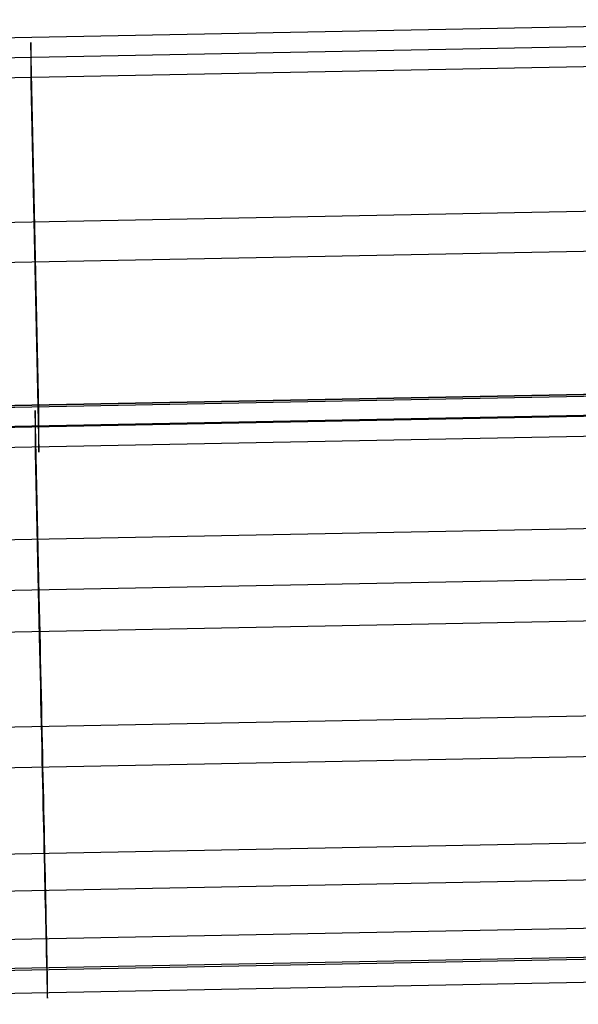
# Model space of a CAD drawing. Extents: x -1634 to -184, y -278 to 263.
# Tile 23 of 242: x -1364 to -1349, y -278 to -252. Entities that reach past the tile are written whole.
import ezdxf

# ---------------------------------------------------------------- set-up
doc = ezdxf.new("R2010")
doc.units = 0
doc.layers.add('PREDEFINITO', color=7, linetype='CONTINUOUS')

msp = doc.modelspace()

# ---------------------------------------------------------------- linework, layer by layer
at = {"layer": 'PREDEFINITO'}
for p, q in [((-1379.738, -252.548, 447.777), (-1339.378, -251.77, 447.759)), ((-1379.738, -253.09, 423.783), (-1339.378, -252.312, 423.765)), ((-1363.577, -262.379, 447.999), (-1363.797, -252.385, 447.773)), ((-1363.797, -252.385, 447.773), (-1363.797, -253.468, 399.785)), ((-1379.738, -253.632, 399.789), (-1339.378, -252.854, 399.771)), ((-1363.797, -253.468, 399.785), (-1363.577, -263.462, 400.011)), ((-1379.738, -257.547, 447.89), (-1339.14, -256.763, 447.872)), ((-1379.738, -258.63, 399.902), (-1339.14, -257.846, 399.884)), ((-1379.738, -262.497, 449.87), (-1338.827, -261.702, 449.852)), ((-1379.738, -262.5, 450.002), (-1338.999, -261.714, 449.984)), ((-1379.685, -262.545, 448.003), (-1338.901, -261.756, 447.985)), ((-1379.738, -263.064, 425.008), (-1338.999, -262.279, 424.991)), ((-1379.685, -263.087, 424.009), (-1338.901, -262.297, 423.991)), ((-1363.565, -267.332, 450.111), (-1363.675, -262.335, 449.998)), ((-1363.675, -262.335, 449.998), (-1363.675, -263.465, 400.011)), ((-1363.577, -263.462, 400.011), (-1363.577, -262.379, 447.999)), ((-1379.738, -263.629, 400.015), (-1338.999, -262.844, 399.997)), ((-1379.685, -263.628, 400.015), (-1338.901, -262.839, 399.997)), ((-1363.675, -263.465, 400.011), (-1363.565, -268.461, 400.124)), ((-1379.738, -266.128, 400.071), (-1338.88, -265.339, 400.053)), ((-1379.738, -267.498, 450.115), (-1338.76, -266.707, 450.097)), ((-1363.558, -267.674, 450.113), (-1363.565, -267.332, 450.111)), ((-1379.738, -268.627, 400.128), (-1338.76, -267.835, 400.11)), ((-1363.55, -268.015, 450.103), (-1363.558, -267.674, 450.113)), ((-1363.543, -268.355, 450.082), (-1363.55, -268.015, 450.103)), ((-1363.535, -268.695, 450.049), (-1363.543, -268.355, 450.082)), ((-1363.565, -268.461, 400.124), (-1363.558, -268.802, 400.137)), ((-1363.558, -268.802, 400.137), (-1363.55, -269.142, 400.163)), ((-1363.528, -269.034, 450.004), (-1363.535, -268.695, 450.049)), ((-1363.55, -269.142, 400.163), (-1363.543, -269.482, 400.199)), ((-1363.52, -269.37, 449.948), (-1363.528, -269.034, 450.004)), ((-1363.513, -269.705, 449.88), (-1363.52, -269.37, 449.948)), ((-1363.543, -269.482, 400.199), (-1363.535, -269.82, 400.248)), ((-1363.506, -270.037, 449.801), (-1363.513, -269.705, 449.88)), ((-1363.535, -269.82, 400.248), (-1363.528, -270.156, 400.308)), ((-1363.528, -270.156, 400.308), (-1363.52, -270.49, 400.379)), ((-1363.499, -270.366, 449.711), (-1363.506, -270.037, 449.801)), ((-1379.738, -271.194, 449.496), (-1338.585, -270.398, 449.478)), ((-1363.52, -270.49, 400.379), (-1363.513, -270.821, 400.462)), ((-1363.492, -270.692, 449.609), (-1363.499, -270.366, 449.711)), ((-1363.485, -271.014, 449.497), (-1363.492, -270.692, 449.609)), ((-1363.513, -270.821, 400.462), (-1363.506, -271.149, 400.556)), ((-1363.478, -271.333, 449.373), (-1363.485, -271.014, 449.497)), ((-1363.506, -271.149, 400.556), (-1363.499, -271.474, 400.661)), ((-1363.471, -271.647, 449.239), (-1363.478, -271.333, 449.373)), ((-1379.738, -272.291, 400.913), (-1338.585, -271.495, 400.895)), ((-1363.499, -271.474, 400.661), (-1363.492, -271.795, 400.777)), ((-1363.492, -271.795, 400.777), (-1363.485, -272.112, 400.904)), ((-1363.464, -271.956, 449.094), (-1363.471, -271.647, 449.239)), ((-1363.485, -272.112, 400.904), (-1363.478, -272.424, 401.042)), ((-1363.457, -272.26, 448.939), (-1363.464, -271.956, 449.094)), ((-1363.451, -272.558, 448.773), (-1363.457, -272.26, 448.939)), ((-1363.478, -272.424, 401.042), (-1363.471, -272.732, 401.19)), ((-1363.445, -272.851, 448.597), (-1363.451, -272.558, 448.773)), ((-1363.471, -272.732, 401.19), (-1363.464, -273.034, 401.349)), ((-1363.438, -273.137, 448.411), (-1363.445, -272.851, 448.597)), ((-1363.464, -273.034, 401.349), (-1363.457, -273.33, 401.518)), ((-1363.432, -273.417, 448.216), (-1363.438, -273.137, 448.411)), ((-1363.457, -273.33, 401.518), (-1363.451, -273.621, 401.697)), ((-1363.426, -273.69, 448.011), (-1363.432, -273.417, 448.216)), ((-1363.451, -273.621, 401.697), (-1363.445, -273.905, 401.886)), ((-1363.421, -273.956, 447.797), (-1363.426, -273.69, 448.011)), ((-1379.738, -274.633, 447.346), (-1338.423, -273.834, 447.328)), ((-1363.445, -273.905, 401.886), (-1363.438, -274.183, 402.084)), ((-1363.415, -274.215, 447.574), (-1363.421, -273.956, 447.797)), ((-1363.438, -274.183, 402.084), (-1363.432, -274.454, 402.292)), ((-1363.41, -274.466, 447.342), (-1363.415, -274.215, 447.574)), ((-1363.432, -274.454, 402.292), (-1363.426, -274.718, 402.509)), ((-1363.405, -274.708, 447.102), (-1363.41, -274.466, 447.342)), ((-1363.426, -274.718, 402.509), (-1363.421, -274.974, 402.735)), ((-1363.4, -274.943, 446.854), (-1363.405, -274.708, 447.102)), ((-1379.738, -275.63, 403.215), (-1338.423, -274.83, 403.197)), ((-1363.421, -274.974, 402.735), (-1363.415, -275.222, 402.969)), ((-1363.395, -275.168, 446.598), (-1363.4, -274.943, 446.854)), ((-1363.415, -275.222, 402.969), (-1363.41, -275.462, 403.212)), ((-1363.39, -275.385, 446.334), (-1363.395, -275.168, 446.598)), ((-1363.41, -275.462, 403.212), (-1363.405, -275.694, 403.463)), ((-1363.386, -275.593, 446.063), (-1363.39, -275.385, 446.334)), ((-1363.381, -275.791, 445.785), (-1363.386, -275.593, 446.063)), ((-1363.405, -275.694, 403.463), (-1363.4, -275.917, 403.721)), ((-1363.377, -275.98, 445.501), (-1363.381, -275.791, 445.785)), ((-1363.4, -275.917, 403.721), (-1363.395, -276.13, 403.987)), ((-1363.374, -276.159, 445.21), (-1363.377, -275.98, 445.501)), ((-1379.738, -276.936, 444.007), (-1338.317, -276.134, 443.989)), ((-1363.395, -276.13, 403.987), (-1363.39, -276.335, 404.26)), ((-1363.39, -276.335, 404.26), (-1363.386, -276.531, 404.541)), ((-1363.37, -276.328, 444.913), (-1363.374, -276.159, 445.21)), ((-1363.367, -276.487, 444.611), (-1363.37, -276.328, 444.913)), ((-1363.386, -276.531, 404.541), (-1363.381, -276.716, 404.827)), ((-1363.364, -276.635, 444.304), (-1363.367, -276.487, 444.611)), ((-1363.361, -276.773, 443.991), (-1363.364, -276.635, 444.304)), ((-1379.738, -277.721, 440.343), (-1338.284, -276.918, 440.325)), ((-1363.381, -276.716, 404.827), (-1363.377, -276.892, 405.12)), ((-1363.377, -276.892, 405.12), (-1363.374, -277.058, 405.418)), ((-1363.358, -276.9, 443.674), (-1363.361, -276.773, 443.991)), ((-1363.356, -277.016, 443.353), (-1363.358, -276.9, 443.674)), ((-1379.738, -277.779, 406.655), (-1338.317, -276.977, 406.637)), ((-1363.374, -277.058, 405.418), (-1363.37, -277.213, 405.722)), ((-1363.354, -277.121, 443.028), (-1363.356, -277.016, 443.353)), ((-1363.352, -277.215, 442.7), (-1363.354, -277.121, 443.028)), ((-1363.37, -277.213, 405.722), (-1363.367, -277.358, 406.032)), ((-1363.367, -277.358, 406.032), (-1363.364, -277.492, 406.345)), ((-1363.35, -277.297, 442.369), (-1363.352, -277.215, 442.7)), ((-1363.349, -277.369, 442.035), (-1363.35, -277.297, 442.369)), ((-1363.347, -277.428, 441.699), (-1363.349, -277.369, 442.035)), ((-1363.347, -277.477, 441.361), (-1363.347, -277.428, 441.699)), ((-1379.738, -278.398, 410.351), (-1338.284, -277.595, 410.333)), ((-1363.364, -277.492, 406.345), (-1363.361, -277.616, 406.664)), ((-1363.361, -277.616, 406.664), (-1363.358, -277.728, 406.986)), ((-1363.346, -277.514, 441.021), (-1363.347, -277.477, 441.361)), ((-1363.346, -277.539, 440.681), (-1363.346, -277.514, 441.021)), ((-1363.345, -277.552, 440.339), (-1363.346, -277.539, 440.681)), ((-1363.345, -278.229, 410.347), (-1363.345, -277.552, 440.339)), ((-1363.358, -277.728, 406.986), (-1363.356, -277.83, 407.312)), ((-1363.356, -277.83, 407.312), (-1363.354, -277.92, 407.641)), ((-1363.354, -277.92, 407.641), (-1363.352, -277.999, 407.974)), ((-1363.352, -277.999, 407.974), (-1363.35, -278.066, 408.308)), ((-1363.35, -278.066, 408.308), (-1363.349, -278.123, 408.645)), ((-1363.349, -278.123, 408.645), (-1363.347, -278.167, 408.984)), ((-1363.347, -278.167, 408.984), (-1363.347, -278.2, 409.323)), ((-1363.347, -278.2, 409.323), (-1363.346, -278.222, 409.664)), ((-1363.346, -278.222, 409.664), (-1363.346, -278.231, 410.006)), ((-1363.346, -278.231, 410.006), (-1363.345, -278.229, 410.347))]:
    msp.add_line(p, q, dxfattribs=at)

doc.saveas('drawing.dxf')
